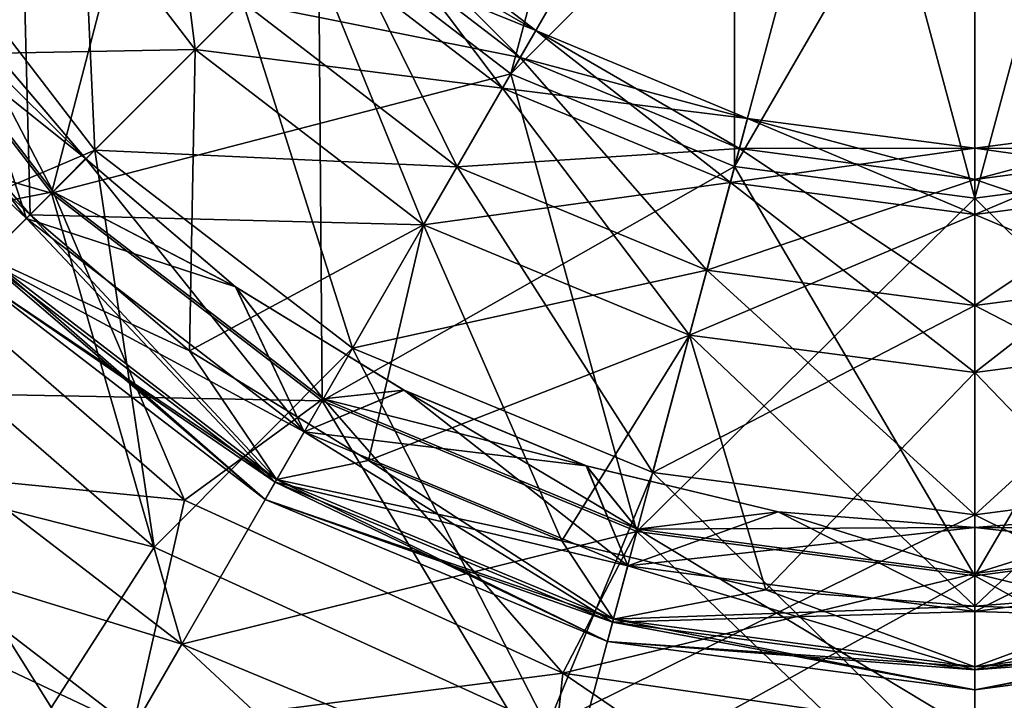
# Model space of a CAD drawing. Header units: millimetres. Extents: x -234 to 234, y -9 to 180.
# Tile 96 of 117: x 196.59 to 200.11, y 40.82 to 43.25. Entities that reach past the tile are written whole.
import ezdxf

# ---------------------------------------------------------------- set-up
doc = ezdxf.new("R2010")
doc.units = ezdxf.units.MM
doc.header["$LTSCALE"] = 106.095679
for name, color, linetype in [('164', 7, 'CONTINUOUS'), ('167', 7, 'CONTINUOUS'), ('186', 7, 'CONTINUOUS'), ('187', 7, 'CONTINUOUS'), ('188', 7, 'CONTINUOUS'), ('189', 7, 'CONTINUOUS'), ('190', 7, 'CONTINUOUS'), ('191', 7, 'CONTINUOUS'), ('192', 7, 'CONTINUOUS'), ('193', 7, 'CONTINUOUS'), ('194', 7, 'CONTINUOUS'), ('195', 7, 'CONTINUOUS'), ('208', 7, 'CONTINUOUS'), ('209', 7, 'CONTINUOUS'), ('210', 7, 'CONTINUOUS'), ('211', 7, 'CONTINUOUS'), ('212', 7, 'CONTINUOUS'), ('213', 7, 'CONTINUOUS'), ('216', 7, 'CONTINUOUS'), ('217', 7, 'CONTINUOUS'), ('218', 7, 'CONTINUOUS'), ('219', 7, 'CONTINUOUS')]:
    doc.layers.add(name, color=color, linetype=linetype)

msp = doc.modelspace()

# ---------------------------------------------------------------- linework, layer by layer
at = {"layer": '164', "color": 7, "linetype": 'CONTINUOUS', "true_color": 0xa2afbf}
for points in [[(195.7447, 38, 11.22), (197.1278, 38, 11.6511), (195.8404, 40.9571, 12.8383), (195.7447, 38, 11.22)], [(195.8404, 40.9571, 12.8383), (197.1278, 38, 11.6511), (196.7868, 40.2982, 12.8381), (195.8404, 40.9571, 12.8383)]]:
    msp.add_3dface(points, dxfattribs=at)
at = {"layer": '167', "color": 7, "linetype": 'CONTINUOUS', "true_color": 0xa2afbf}
msp.add_3dface([(196.8306, 40.2738, -12.8383), (195.7447, 38, -11.22), (195.8352, 40.9615, -12.8384), (196.8306, 40.2738, -12.8383)], dxfattribs=at)
at = {"layer": '186', "color": 7, "linetype": 'CONTINUOUS', "true_color": 0xa2afbf}
for points in [[(200.4451, 44.2639, 33.7639), (200, 44.2053, 33.7639), (200.8576, 42.7243, 33.072), (200.4451, 44.2639, 33.7639)], [(200.8576, 42.7243, 33.072), (200, 44.2053, 33.7639), (200, 42.6114, 33.072), (200.8576, 42.7243, 33.072)], [(200.8576, 42.7243, 33.072), (200, 42.6114, 33.072), (201.2065, 41.4222, 31.9758), (200.8576, 42.7243, 33.072)], [(201.2065, 41.4222, 31.9758), (200, 42.6114, 33.072), (200, 41.2633, 31.9758), (201.2065, 41.4222, 31.9758)], [(201.2065, 41.4222, 31.9758), (200, 41.2633, 31.9758), (201.466, 40.454, 30.5565), (201.2065, 41.4222, 31.9758)], [(201.466, 40.454, 30.5565), (200, 41.2633, 31.9758), (200, 40.261, 30.5565), (201.466, 40.454, 30.5565)], [(201.556, 40.1178, 25.4847), (200, 39.9129, 25.4847), (201.4706, 40.9164, 23.9518), (201.556, 40.1178, 25.4847)], [(201.4706, 40.9164, 23.9518), (200, 39.9129, 25.4847), (200, 40.705, 23.9518), (201.4706, 40.9164, 23.9518)]]:
    msp.add_3dface(points, dxfattribs=at)
at = {"layer": '187', "color": 7, "linetype": 'CONTINUOUS', "true_color": 0xa2afbf}
for points in [[(201.2044, 41.4299, 22.7879), (200, 41.2714, 22.7879), (200.7026, 41.4918, 21.5041), (201.2044, 41.4299, 22.7879)], [(200.7026, 41.4918, 21.5041), (200, 41.2714, 22.7879), (200, 41.4364, 21.5041), (200.7026, 41.4918, 21.5041)], [(201.4706, 40.9164, 23.9518), (200, 40.705, 23.9518), (201.2044, 41.4299, 22.7879), (201.4706, 40.9164, 23.9518)], [(201.2044, 41.4299, 22.7879), (200, 40.705, 23.9518), (200, 41.2714, 22.7879), (201.2044, 41.4299, 22.7879)]]:
    msp.add_3dface(points, dxfattribs=at)
at = {"layer": '188', "color": 7, "linetype": 'CONTINUOUS', "true_color": 0xa2afbf}
for points in [[(200.7026, 41.4918, 21.5041), (200, 41.4364, 21.5041), (201.2394, 41.2995, 21.3742), (200.7026, 41.4918, 21.5041)], [(200, 41.4364, 21.5041), (200, 41.1364, 21.3742), (201.2394, 41.2995, 21.3742), (200, 41.4364, 21.5041)], [(200, 41.1364, 21.3742), (201.2933, 41.0982, 21.1219), (201.2394, 41.2995, 21.3742), (200, 41.1364, 21.3742)], [(200, 40.939, 20.4855), (200, 41.155, 20.2414), (200.7462, 41.2137, 20.2414), (200, 40.939, 20.4855)], [(201.2905, 41.1089, 20.4855), (200, 40.939, 20.4855), (200.7462, 41.2137, 20.2414), (201.2905, 41.1089, 20.4855)], [(200, 40.9279, 21.1219), (201.2933, 41.0982, 21.1219), (200, 41.1364, 21.3742), (200, 40.9279, 21.1219)], [(200, 40.939, 20.4855), (201.2905, 41.1089, 20.4855), (200, 40.8569, 20.8024), (200, 40.939, 20.4855)], [(200, 40.8569, 20.8024), (201.2905, 41.1089, 20.4855), (201.3117, 41.0296, 20.8024), (200, 40.8569, 20.8024)], [(200, 40.9279, 21.1219), (201.3117, 41.0296, 20.8024), (201.2933, 41.0982, 21.1219), (200, 40.9279, 21.1219)], [(200, 40.8569, 20.8024), (201.3117, 41.0296, 20.8024), (200, 40.9279, 21.1219), (200, 40.8569, 20.8024)]]:
    msp.add_3dface(points, dxfattribs=at)
at = {"layer": '189', "color": 7, "linetype": 'CONTINUOUS', "true_color": 0xa2afbf}
for points in [[(200.8729, 42.6673, 18.4339), (200, 42.5524, 18.4339), (200.8116, 42.896, 17.2994), (200.8729, 42.6673, 18.4339)], [(200.8116, 42.896, 17.2994), (200, 42.5524, 18.4339), (200, 42.7892, 17.2994), (200.8116, 42.896, 17.2994)], [(200.8116, 42.896, 17.2994), (200, 42.7892, 17.2994), (200.8405, 42.7883, 16.146), (200.8116, 42.896, 17.2994)], [(200.8405, 42.7883, 16.146), (200, 42.7892, 17.2994), (200, 42.6777, 16.146), (200.8405, 42.7883, 16.146)], [(200.8405, 42.7883, 16.146), (200, 42.6777, 16.146), (200.9569, 42.354, 15.0779), (200.8405, 42.7883, 16.146)], [(200.9569, 42.354, 15.0779), (200, 42.6777, 16.146), (200, 42.228, 15.0779), (200.9569, 42.354, 15.0779)], [(201.0188, 42.1228, 19.4464), (200, 41.9887, 19.4464), (200.8729, 42.6673, 18.4339), (201.0188, 42.1228, 19.4464)], [(200.8729, 42.6673, 18.4339), (200, 41.9887, 19.4464), (200, 42.5524, 18.4339), (200.8729, 42.6673, 18.4339)], [(200.9569, 42.354, 15.0779), (200, 42.228, 15.0779), (201.1502, 41.6323, 14.1921), (200.9569, 42.354, 15.0779)], [(201.1502, 41.6323, 14.1921), (200, 42.228, 15.0779), (200, 41.4808, 14.1921), (201.1502, 41.6323, 14.1921)], [(200.7462, 41.2137, 20.2414), (200, 41.155, 20.2414), (201.0188, 42.1228, 19.4464), (200.7462, 41.2137, 20.2414)], [(201.0188, 42.1228, 19.4464), (200, 41.155, 20.2414), (200, 41.9887, 19.4464), (201.0188, 42.1228, 19.4464)], [(201.527, 40.7245, 13.5691), (201.1502, 41.6323, 14.1921), (200, 41.4808, 14.1921), (201.527, 40.7245, 13.5691)], [(200, 40.505, 13.5691), (201.527, 40.7245, 13.5691), (200, 41.4808, 14.1921), (200, 40.505, 13.5691)]]:
    msp.add_3dface(points, dxfattribs=at)
at = {"layer": '190', "color": 7, "linetype": 'CONTINUOUS', "true_color": 0xa2afbf}
for points in [[(195.9038, 42.3757, 13.5691), (195.2673, 41.8235, 13.1605), (197.0697, 41.3654, 13.5691), (195.9038, 42.3757, 13.5691)], [(195.2673, 41.8235, 13.1605), (196.6145, 40.6563, 13.1605), (197.0697, 41.3654, 13.5691), (195.2673, 41.8235, 13.1605)], [(197.0697, 41.3654, 13.5691), (196.6145, 40.6563, 13.1605), (198.473, 40.7245, 13.5691), (197.0697, 41.3654, 13.5691)]]:
    msp.add_3dface(points, dxfattribs=at)
at = {"layer": '191', "color": 7, "linetype": 'CONTINUOUS', "true_color": 0xa2afbf}
for points in [[(196.6145, 40.6563, 13.1605), (195.2673, 41.8235, 13.1605), (195.5091, 41.4341, 12.9858), (196.6145, 40.6563, 13.1605)], [(195.8404, 40.9571, 12.8383), (196.8244, 40.4247, 12.9858), (195.5091, 41.4341, 12.9858), (195.8404, 40.9571, 12.8383)], [(196.8244, 40.4247, 12.9858), (196.6145, 40.6563, 13.1605), (195.5091, 41.4341, 12.9858), (196.8244, 40.4247, 12.9858)], [(195.8404, 40.9571, 12.8383), (196.7868, 40.2982, 12.8381), (196.8244, 40.4247, 12.9858), (195.8404, 40.9571, 12.8383)]]:
    msp.add_3dface(points, dxfattribs=at)
at = {"layer": '192', "color": 7, "linetype": 'CONTINUOUS', "true_color": 0xa2afbf}
for points in [[(198.3432, 43.0554, 33.072), (198.784, 44.709, 33.7639), (197.657, 43.582, 33.072), (198.3432, 43.0554, 33.072)], [(199.1402, 44.4357, 33.7639), (198.784, 44.709, 33.7639), (198.3432, 43.0554, 33.072), (199.1402, 44.4357, 33.7639)], [(199.1424, 42.7243, 33.072), (199.1402, 44.4357, 33.7639), (198.3432, 43.0554, 33.072), (199.1424, 42.7243, 33.072)], [(199.5549, 44.2639, 33.7639), (199.1402, 44.4357, 33.7639), (199.1424, 42.7243, 33.072), (199.5549, 44.2639, 33.7639)], [(196.7037, 42.6287, 31.9758), (197.1304, 44.2682, 33.072), (195.9629, 43.5942, 31.9758), (196.7037, 42.6287, 31.9758)], [(197.657, 43.582, 33.072), (197.1304, 44.2682, 33.072), (196.7037, 42.6287, 31.9758), (197.657, 43.582, 33.072)], [(200, 42.6114, 33.072), (199.5549, 44.2639, 33.7639), (199.1424, 42.7243, 33.072), (200, 42.6114, 33.072)], [(200, 42.6114, 33.072), (200, 44.2053, 33.7639), (199.5549, 44.2639, 33.7639), (200, 42.6114, 33.072)], [(196.7037, 42.6287, 31.9758), (195.9629, 43.5942, 31.9758), (195.9949, 41.9199, 30.5565), (196.7037, 42.6287, 31.9758)], [(197.6692, 41.8879, 31.9758), (197.657, 43.582, 33.072), (196.7037, 42.6287, 31.9758), (197.6692, 41.8879, 31.9758)], [(198.3432, 43.0554, 33.072), (197.657, 43.582, 33.072), (197.6692, 41.8879, 31.9758), (198.3432, 43.0554, 33.072)], [(198.7935, 41.4222, 31.9758), (198.3432, 43.0554, 33.072), (197.6692, 41.8879, 31.9758), (198.7935, 41.4222, 31.9758)], [(199.1424, 42.7243, 33.072), (198.3432, 43.0554, 33.072), (198.7935, 41.4222, 31.9758), (199.1424, 42.7243, 33.072)], [(200, 41.2633, 31.9758), (199.1424, 42.7243, 33.072), (198.7935, 41.4222, 31.9758), (200, 41.2633, 31.9758)], [(200, 41.2633, 31.9758), (200, 42.6114, 33.072), (199.1424, 42.7243, 33.072), (200, 41.2633, 31.9758)], [(197.168, 41.0198, 30.5565), (196.7037, 42.6287, 31.9758), (195.9949, 41.9199, 30.5565), (197.168, 41.0198, 30.5565)], [(197.6692, 41.8879, 31.9758), (196.7037, 42.6287, 31.9758), (197.168, 41.0198, 30.5565), (197.6692, 41.8879, 31.9758)], [(197.1779, 41.5337, 23.9518), (195.7488, 41.6738, 25.4847), (196.055, 42.5066, 23.9518), (197.1779, 41.5337, 23.9518)], [(196.8769, 40.5156, 28.9194), (195.9949, 41.9199, 30.5565), (195.5832, 41.5082, 28.9194), (196.8769, 40.5156, 28.9194)], [(197.168, 41.0198, 30.5565), (195.9949, 41.9199, 30.5565), (196.8769, 40.5156, 28.9194), (197.168, 41.0198, 30.5565)], [(198.534, 40.454, 30.5565), (197.6692, 41.8879, 31.9758), (197.168, 41.0198, 30.5565), (198.534, 40.454, 30.5565)], [(198.7935, 41.4222, 31.9758), (197.6692, 41.8879, 31.9758), (198.534, 40.454, 30.5565), (198.7935, 41.4222, 31.9758)], [(196.994, 40.7184, 25.4847), (195.4991, 41.4241, 27.186), (195.7488, 41.6738, 25.4847), (196.994, 40.7184, 25.4847)], [(196.994, 40.7184, 25.4847), (195.7488, 41.6738, 25.4847), (197.1779, 41.5337, 23.9518), (196.994, 40.7184, 25.4847)], [(198.5294, 40.9164, 23.9518), (196.994, 40.7184, 25.4847), (197.1779, 41.5337, 23.9518), (198.5294, 40.9164, 23.9518)], [(196.8174, 40.4126, 27.186), (195.5832, 41.5082, 28.9194), (195.4991, 41.4241, 27.186), (196.8174, 40.4126, 27.186)], [(196.8769, 40.5156, 28.9194), (195.5832, 41.5082, 28.9194), (196.8174, 40.4126, 27.186), (196.8769, 40.5156, 28.9194)], [(196.8174, 40.4126, 27.186), (195.4991, 41.4241, 27.186), (196.994, 40.7184, 25.4847), (196.8174, 40.4126, 27.186)], [(200, 40.261, 30.5565), (198.7935, 41.4222, 31.9758), (198.534, 40.454, 30.5565), (200, 40.261, 30.5565)], [(200, 40.261, 30.5565), (200, 41.2633, 31.9758), (198.7935, 41.4222, 31.9758), (200, 40.261, 30.5565)], [(198.3833, 39.8916, 28.9194), (197.168, 41.0198, 30.5565), (196.8769, 40.5156, 28.9194), (198.3833, 39.8916, 28.9194)], [(198.534, 40.454, 30.5565), (197.168, 41.0198, 30.5565), (198.3833, 39.8916, 28.9194), (198.534, 40.454, 30.5565)], [(198.444, 40.1178, 25.4847), (196.994, 40.7184, 25.4847), (198.5294, 40.9164, 23.9518), (198.444, 40.1178, 25.4847)], [(200, 40.705, 23.9518), (198.444, 40.1178, 25.4847), (198.5294, 40.9164, 23.9518), (200, 40.705, 23.9518)]]:
    msp.add_3dface(points, dxfattribs=at)
at = {"layer": '193', "color": 7, "linetype": 'CONTINUOUS', "true_color": 0xa2afbf}
for points in [[(196.055, 42.5066, 23.9518), (195.9698, 43.5982, 22.7879), (196.7094, 42.6344, 22.7879), (196.055, 42.5066, 23.9518)], [(196.3687, 43.2867, 21.5041), (196.8261, 42.7511, 21.5041), (195.9698, 43.5982, 22.7879), (196.3687, 43.2867, 21.5041)], [(195.9698, 43.5982, 22.7879), (196.8261, 42.7511, 21.5041), (196.7094, 42.6344, 22.7879), (195.9698, 43.5982, 22.7879)], [(196.8261, 42.7511, 21.5041), (197.3617, 42.2937, 21.5041), (196.7094, 42.6344, 22.7879), (196.8261, 42.7511, 21.5041)], [(197.1779, 41.5337, 23.9518), (196.055, 42.5066, 23.9518), (196.7094, 42.6344, 22.7879), (197.1779, 41.5337, 23.9518)], [(197.1779, 41.5337, 23.9518), (196.7094, 42.6344, 22.7879), (197.6732, 41.8948, 22.7879), (197.1779, 41.5337, 23.9518)], [(196.7094, 42.6344, 22.7879), (197.3617, 42.2937, 21.5041), (197.6732, 41.8948, 22.7879), (196.7094, 42.6344, 22.7879)], [(197.3617, 42.2937, 21.5041), (197.9622, 41.9256, 21.5041), (197.6732, 41.8948, 22.7879), (197.3617, 42.2937, 21.5041)], [(197.9622, 41.9256, 21.5041), (198.613, 41.6561, 21.5041), (197.6732, 41.8948, 22.7879), (197.9622, 41.9256, 21.5041)], [(198.5294, 40.9164, 23.9518), (197.1779, 41.5337, 23.9518), (197.6732, 41.8948, 22.7879), (198.5294, 40.9164, 23.9518)], [(198.5294, 40.9164, 23.9518), (197.6732, 41.8948, 22.7879), (198.7956, 41.4299, 22.7879), (198.5294, 40.9164, 23.9518)], [(197.6732, 41.8948, 22.7879), (198.613, 41.6561, 21.5041), (198.7956, 41.4299, 22.7879), (197.6732, 41.8948, 22.7879)], [(198.613, 41.6561, 21.5041), (199.2978, 41.4917, 21.5041), (198.7956, 41.4299, 22.7879), (198.613, 41.6561, 21.5041)], [(199.2978, 41.4917, 21.5041), (200, 41.4364, 21.5041), (198.7956, 41.4299, 22.7879), (199.2978, 41.4917, 21.5041)], [(200, 41.2714, 22.7879), (198.5294, 40.9164, 23.9518), (198.7956, 41.4299, 22.7879), (200, 41.2714, 22.7879)], [(200, 41.4364, 21.5041), (200, 41.2714, 22.7879), (198.7956, 41.4299, 22.7879), (200, 41.4364, 21.5041)], [(200, 41.2714, 22.7879), (200, 40.705, 23.9518), (198.5294, 40.9164, 23.9518), (200, 41.2714, 22.7879)]]:
    msp.add_3dface(points, dxfattribs=at)
at = {"layer": '194', "color": 7, "linetype": 'CONTINUOUS', "true_color": 0xa2afbf}
for points in [[(196.6139, 42.5389, 21.3742), (196.3687, 43.2867, 21.5041), (195.8529, 43.5307, 21.3742), (196.6139, 42.5389, 21.3742)], [(196.6139, 42.5389, 21.3742), (195.8529, 43.5307, 21.3742), (196.4665, 42.3915, 21.1219), (196.6139, 42.5389, 21.3742)], [(196.4743, 42.3993, 20.4855), (195.682, 43.432, 20.4855), (196.6271, 42.5521, 20.2414), (196.4743, 42.3993, 20.4855)], [(196.6271, 42.5521, 20.2414), (195.682, 43.432, 20.4855), (196.141, 43.1213, 20.2414), (196.6271, 42.5521, 20.2414)], [(196.8261, 42.7511, 21.5041), (196.3687, 43.2867, 21.5041), (196.6139, 42.5389, 21.3742), (196.8261, 42.7511, 21.5041)], [(197.6057, 41.7779, 21.3742), (196.8261, 42.7511, 21.5041), (196.6139, 42.5389, 21.3742), (197.6057, 41.7779, 21.3742)], [(197.3617, 42.2937, 21.5041), (196.8261, 42.7511, 21.5041), (197.6057, 41.7779, 21.3742), (197.3617, 42.2937, 21.5041)], [(197.1963, 42.066, 20.2414), (196.4743, 42.3993, 20.4855), (196.6271, 42.5521, 20.2414), (197.1963, 42.066, 20.2414)], [(197.5015, 41.5974, 21.1219), (196.6139, 42.5389, 21.3742), (196.4665, 42.3915, 21.1219), (197.5015, 41.5974, 21.1219)], [(197.6057, 41.7779, 21.3742), (196.6139, 42.5389, 21.3742), (197.5015, 41.5974, 21.1219), (197.6057, 41.7779, 21.3742)], [(197.507, 41.607, 20.4855), (196.4163, 42.3413, 20.8024), (196.4743, 42.3993, 20.4855), (197.507, 41.607, 20.4855)], [(197.466, 41.5359, 20.8024), (196.4665, 42.3915, 21.1219), (196.4163, 42.3413, 20.8024), (197.466, 41.5359, 20.8024)], [(197.5015, 41.5974, 21.1219), (196.4665, 42.3915, 21.1219), (197.466, 41.5359, 20.8024), (197.5015, 41.5974, 21.1219)], [(197.507, 41.607, 20.4855), (196.4743, 42.3993, 20.4855), (197.1963, 42.066, 20.2414), (197.507, 41.607, 20.4855)], [(197.466, 41.5359, 20.8024), (196.4163, 42.3413, 20.8024), (197.507, 41.607, 20.4855), (197.466, 41.5359, 20.8024)], [(197.9622, 41.9256, 21.5041), (197.3617, 42.2937, 21.5041), (197.6057, 41.7779, 21.3742), (197.9622, 41.9256, 21.5041)], [(197.8345, 41.6749, 20.2414), (197.507, 41.607, 20.4855), (197.1963, 42.066, 20.2414), (197.8345, 41.6749, 20.2414)], [(198.7606, 41.2995, 21.3742), (197.9622, 41.9256, 21.5041), (197.6057, 41.7779, 21.3742), (198.7606, 41.2995, 21.3742)], [(198.613, 41.6561, 21.5041), (197.9622, 41.9256, 21.5041), (198.7606, 41.2995, 21.3742), (198.613, 41.6561, 21.5041)], [(198.7067, 41.0982, 21.1219), (197.6057, 41.7779, 21.3742), (197.5015, 41.5974, 21.1219), (198.7067, 41.0982, 21.1219)], [(198.7606, 41.2995, 21.3742), (197.6057, 41.7779, 21.3742), (198.7067, 41.0982, 21.1219), (198.7606, 41.2995, 21.3742)], [(198.526, 41.3885, 20.2414), (197.507, 41.607, 20.4855), (197.8345, 41.6749, 20.2414), (198.526, 41.3885, 20.2414)], [(199.2978, 41.4917, 21.5041), (198.613, 41.6561, 21.5041), (198.7606, 41.2995, 21.3742), (199.2978, 41.4917, 21.5041)], [(198.7095, 41.1089, 20.4855), (197.466, 41.5359, 20.8024), (197.507, 41.607, 20.4855), (198.7095, 41.1089, 20.4855)], [(198.6883, 41.0296, 20.8024), (197.5015, 41.5974, 21.1219), (197.466, 41.5359, 20.8024), (198.6883, 41.0296, 20.8024)], [(198.7067, 41.0982, 21.1219), (197.5015, 41.5974, 21.1219), (198.6883, 41.0296, 20.8024), (198.7067, 41.0982, 21.1219)], [(198.7095, 41.1089, 20.4855), (197.507, 41.607, 20.4855), (198.526, 41.3885, 20.2414), (198.7095, 41.1089, 20.4855)], [(198.6883, 41.0296, 20.8024), (197.466, 41.5359, 20.8024), (198.7095, 41.1089, 20.4855), (198.6883, 41.0296, 20.8024)], [(200, 41.1364, 21.3742), (199.2978, 41.4917, 21.5041), (198.7606, 41.2995, 21.3742), (200, 41.1364, 21.3742)], [(200, 41.1364, 21.3742), (200, 41.4364, 21.5041), (199.2978, 41.4917, 21.5041), (200, 41.1364, 21.3742)], [(199.2538, 41.2137, 20.2414), (198.7095, 41.1089, 20.4855), (198.526, 41.3885, 20.2414), (199.2538, 41.2137, 20.2414)], [(200, 40.9279, 21.1219), (198.7606, 41.2995, 21.3742), (198.7067, 41.0982, 21.1219), (200, 40.9279, 21.1219)], [(200, 40.9279, 21.1219), (200, 41.1364, 21.3742), (198.7606, 41.2995, 21.3742), (200, 40.9279, 21.1219)], [(200, 41.155, 20.2414), (198.7095, 41.1089, 20.4855), (199.2538, 41.2137, 20.2414), (200, 41.155, 20.2414)], [(200, 41.155, 20.2414), (200, 40.939, 20.4855), (198.7095, 41.1089, 20.4855), (200, 41.155, 20.2414)], [(200, 40.939, 20.4855), (198.6883, 41.0296, 20.8024), (198.7095, 41.1089, 20.4855), (200, 40.939, 20.4855)], [(200, 40.8569, 20.8024), (198.7067, 41.0982, 21.1219), (198.6883, 41.0296, 20.8024), (200, 40.8569, 20.8024)], [(200, 40.8569, 20.8024), (200, 40.9279, 21.1219), (198.7067, 41.0982, 21.1219), (200, 40.8569, 20.8024)], [(200, 40.939, 20.4855), (200, 40.8569, 20.8024), (198.6883, 41.0296, 20.8024), (200, 40.939, 20.4855)]]:
    msp.add_3dface(points, dxfattribs=at)
at = {"layer": '195', "color": 7, "linetype": 'CONTINUOUS', "true_color": 0xa2afbf}
for points in [[(196.8575, 42.7825, 14.1921), (196.7983, 44.0765, 15.0779), (196.1512, 43.7029, 14.1921), (196.8575, 42.7825, 14.1921)], [(197.3858, 43.3108, 15.0779), (196.7983, 44.0765, 15.0779), (196.8575, 42.7825, 14.1921), (197.3858, 43.3108, 15.0779)], [(196.141, 43.1213, 20.2414), (195.7499, 43.7595, 20.2414), (196.5911, 43.9569, 19.4464), (196.141, 43.1213, 20.2414)], [(197.2166, 43.1416, 19.4464), (196.141, 43.1213, 20.2414), (196.5911, 43.9569, 19.4464), (197.2166, 43.1416, 19.4464)], [(197.2166, 43.1416, 19.4464), (196.5911, 43.9569, 19.4464), (197.6152, 43.5402, 18.4339), (197.2166, 43.1416, 19.4464)], [(195.9038, 42.3757, 13.5691), (196.8575, 42.7825, 14.1921), (196.1512, 43.7029, 14.1921), (195.9038, 42.3757, 13.5691)], [(198.4321, 43.2093, 17.2994), (197.6152, 43.5402, 18.4339), (197.7826, 43.7076, 17.2994), (198.4321, 43.2093, 17.2994)], [(198.3763, 43.1127, 16.146), (197.7826, 43.7076, 17.2994), (197.7038, 43.6288, 16.146), (198.3763, 43.1127, 16.146)], [(198.4321, 43.2093, 17.2994), (197.7826, 43.7076, 17.2994), (198.3763, 43.1127, 16.146), (198.4321, 43.2093, 17.2994)], [(198.1515, 42.7233, 15.0779), (197.7038, 43.6288, 16.146), (197.3858, 43.3108, 15.0779), (198.1515, 42.7233, 15.0779)], [(198.3763, 43.1127, 16.146), (197.7038, 43.6288, 16.146), (198.1515, 42.7233, 15.0779), (198.3763, 43.1127, 16.146)], [(198.3137, 43.0042, 18.4339), (197.2166, 43.1416, 19.4464), (197.6152, 43.5402, 18.4339), (198.3137, 43.0042, 18.4339)], [(198.3137, 43.0042, 18.4339), (197.6152, 43.5402, 18.4339), (198.4321, 43.2093, 17.2994), (198.3137, 43.0042, 18.4339)], [(197.7779, 42.0762, 14.1921), (197.3858, 43.3108, 15.0779), (196.8575, 42.7825, 14.1921), (197.7779, 42.0762, 14.1921)], [(198.1515, 42.7233, 15.0779), (197.3858, 43.3108, 15.0779), (197.7779, 42.0762, 14.1921), (198.1515, 42.7233, 15.0779)], [(199.1884, 42.896, 17.2994), (198.3137, 43.0042, 18.4339), (198.4321, 43.2093, 17.2994), (199.1884, 42.896, 17.2994)], [(199.1595, 42.7883, 16.146), (198.4321, 43.2093, 17.2994), (198.3763, 43.1127, 16.146), (199.1595, 42.7883, 16.146)], [(199.1884, 42.896, 17.2994), (198.4321, 43.2093, 17.2994), (199.1595, 42.7883, 16.146), (199.1884, 42.896, 17.2994)], [(196.6271, 42.5521, 20.2414), (196.141, 43.1213, 20.2414), (197.2166, 43.1416, 19.4464), (196.6271, 42.5521, 20.2414)], [(198.0319, 42.5161, 19.4464), (196.6271, 42.5521, 20.2414), (197.2166, 43.1416, 19.4464), (198.0319, 42.5161, 19.4464)], [(198.0319, 42.5161, 19.4464), (197.2166, 43.1416, 19.4464), (198.3137, 43.0042, 18.4339), (198.0319, 42.5161, 19.4464)], [(199.0431, 42.354, 15.0779), (198.3763, 43.1127, 16.146), (198.1515, 42.7233, 15.0779), (199.0431, 42.354, 15.0779)], [(199.1595, 42.7883, 16.146), (198.3763, 43.1127, 16.146), (199.0431, 42.354, 15.0779), (199.1595, 42.7883, 16.146)], [(199.1271, 42.6673, 18.4339), (198.0319, 42.5161, 19.4464), (198.3137, 43.0042, 18.4339), (199.1271, 42.6673, 18.4339)], [(199.1271, 42.6673, 18.4339), (198.3137, 43.0042, 18.4339), (199.1884, 42.896, 17.2994), (199.1271, 42.6673, 18.4339)], [(200, 42.7892, 17.2994), (199.1271, 42.6673, 18.4339), (199.1884, 42.896, 17.2994), (200, 42.7892, 17.2994)], [(200, 42.6777, 16.146), (199.1884, 42.896, 17.2994), (199.1595, 42.7883, 16.146), (200, 42.6777, 16.146)], [(200, 42.6777, 16.146), (200, 42.7892, 17.2994), (199.1884, 42.896, 17.2994), (200, 42.6777, 16.146)], [(200, 42.228, 15.0779), (199.1595, 42.7883, 16.146), (199.0431, 42.354, 15.0779), (200, 42.228, 15.0779)], [(200, 42.7892, 17.2994), (200, 42.5524, 18.4339), (199.1271, 42.6673, 18.4339), (200, 42.7892, 17.2994)], [(200, 42.228, 15.0779), (200, 42.6777, 16.146), (199.1595, 42.7883, 16.146), (200, 42.228, 15.0779)], [(195.9038, 42.3757, 13.5691), (197.0697, 41.3654, 13.5691), (196.8575, 42.7825, 14.1921), (195.9038, 42.3757, 13.5691)], [(197.0697, 41.3654, 13.5691), (197.7779, 42.0762, 14.1921), (196.8575, 42.7825, 14.1921), (197.0697, 41.3654, 13.5691)], [(198.8498, 41.6323, 14.1921), (198.1515, 42.7233, 15.0779), (197.7779, 42.0762, 14.1921), (198.8498, 41.6323, 14.1921)], [(199.0431, 42.354, 15.0779), (198.1515, 42.7233, 15.0779), (198.8498, 41.6323, 14.1921), (199.0431, 42.354, 15.0779)], [(198.9812, 42.1228, 19.4464), (198.0319, 42.5161, 19.4464), (199.1271, 42.6673, 18.4339), (198.9812, 42.1228, 19.4464)], [(200, 42.5524, 18.4339), (198.9812, 42.1228, 19.4464), (199.1271, 42.6673, 18.4339), (200, 42.5524, 18.4339)], [(197.1963, 42.066, 20.2414), (196.6271, 42.5521, 20.2414), (198.0319, 42.5161, 19.4464), (197.1963, 42.066, 20.2414)], [(200, 42.5524, 18.4339), (200, 41.9887, 19.4464), (198.9812, 42.1228, 19.4464), (200, 42.5524, 18.4339)], [(197.8345, 41.6749, 20.2414), (197.1963, 42.066, 20.2414), (198.0319, 42.5161, 19.4464), (197.8345, 41.6749, 20.2414)], [(198.9812, 42.1228, 19.4464), (197.8345, 41.6749, 20.2414), (198.0319, 42.5161, 19.4464), (198.9812, 42.1228, 19.4464)], [(200, 41.4808, 14.1921), (199.0431, 42.354, 15.0779), (198.8498, 41.6323, 14.1921), (200, 41.4808, 14.1921)], [(200, 41.4808, 14.1921), (200, 42.228, 15.0779), (199.0431, 42.354, 15.0779), (200, 41.4808, 14.1921)], [(198.526, 41.3885, 20.2414), (197.8345, 41.6749, 20.2414), (198.9812, 42.1228, 19.4464), (198.526, 41.3885, 20.2414)], [(199.2538, 41.2137, 20.2414), (198.526, 41.3885, 20.2414), (198.9812, 42.1228, 19.4464), (199.2538, 41.2137, 20.2414)], [(200, 41.9887, 19.4464), (199.2538, 41.2137, 20.2414), (198.9812, 42.1228, 19.4464), (200, 41.9887, 19.4464)], [(197.0697, 41.3654, 13.5691), (198.473, 40.7245, 13.5691), (197.7779, 42.0762, 14.1921), (197.0697, 41.3654, 13.5691)], [(198.473, 40.7245, 13.5691), (198.8498, 41.6323, 14.1921), (197.7779, 42.0762, 14.1921), (198.473, 40.7245, 13.5691)], [(200, 41.9887, 19.4464), (200, 41.155, 20.2414), (199.2538, 41.2137, 20.2414), (200, 41.9887, 19.4464)], [(198.473, 40.7245, 13.5691), (200, 40.505, 13.5691), (198.8498, 41.6323, 14.1921), (198.473, 40.7245, 13.5691)], [(200, 40.505, 13.5691), (200, 41.4808, 14.1921), (198.8498, 41.6323, 14.1921), (200, 40.505, 13.5691)]]:
    msp.add_3dface(points, dxfattribs=at)
at = {"layer": '208', "color": 7, "linetype": 'CONTINUOUS', "true_color": 0xa2afbf}
for points in [[(197.0697, 41.3654, -13.5691), (195.2673, 41.8235, -13.1605), (195.9038, 42.3757, -13.5691), (197.0697, 41.3654, -13.5691)], [(196.6145, 40.6563, -13.1605), (195.2673, 41.8235, -13.1605), (197.0697, 41.3654, -13.5691), (196.6145, 40.6563, -13.1605)], [(198.473, 40.7245, -13.5691), (196.6145, 40.6563, -13.1605), (197.0697, 41.3654, -13.5691), (198.473, 40.7245, -13.5691)]]:
    msp.add_3dface(points, dxfattribs=at)
at = {"layer": '209', "color": 7, "linetype": 'CONTINUOUS', "true_color": 0xa2afbf}
for points in [[(195.2673, 41.8235, -13.1605), (196.6145, 40.6563, -13.1605), (195.5091, 41.4341, -12.9858), (195.2673, 41.8235, -13.1605)], [(196.8244, 40.4247, -12.9858), (195.5142, 41.2492, -12.8383), (195.5091, 41.4341, -12.9858), (196.8244, 40.4247, -12.9858)], [(196.6145, 40.6563, -13.1605), (196.8244, 40.4247, -12.9858), (195.5091, 41.4341, -12.9858), (196.6145, 40.6563, -13.1605)], [(195.8352, 40.9615, -12.8384), (195.5142, 41.2492, -12.8383), (196.8244, 40.4247, -12.9858), (195.8352, 40.9615, -12.8384)], [(196.8306, 40.2738, -12.8383), (195.8352, 40.9615, -12.8384), (196.8244, 40.4247, -12.9858), (196.8306, 40.2738, -12.8383)]]:
    msp.add_3dface(points, dxfattribs=at)
at = {"layer": '210', "color": 7, "linetype": 'CONTINUOUS', "true_color": 0xa2afbf}
for points in [[(197.657, 43.582, -33.072), (199.1402, 44.4357, -33.7639), (198.3432, 43.0554, -33.072), (197.657, 43.582, -33.072)], [(199.1402, 44.4357, -33.7639), (199.5549, 44.2639, -33.7639), (198.3432, 43.0554, -33.072), (199.1402, 44.4357, -33.7639)], [(198.3432, 43.0554, -33.072), (199.5549, 44.2639, -33.7639), (199.1424, 42.7243, -33.072), (198.3432, 43.0554, -33.072)], [(199.5549, 44.2639, -33.7639), (200, 44.2053, -33.7639), (199.1424, 42.7243, -33.072), (199.5549, 44.2639, -33.7639)], [(199.1424, 42.7243, -33.072), (200, 44.2053, -33.7639), (200, 42.6114, -33.072), (199.1424, 42.7243, -33.072)], [(195.9629, 43.5942, -31.9758), (196.7037, 42.6287, -31.9758), (195.0948, 43.093, -30.5565), (195.9629, 43.5942, -31.9758)], [(195.9629, 43.5942, -31.9758), (197.657, 43.582, -33.072), (196.7037, 42.6287, -31.9758), (195.9629, 43.5942, -31.9758)], [(197.657, 43.582, -33.072), (198.3432, 43.0554, -33.072), (196.7037, 42.6287, -31.9758), (197.657, 43.582, -33.072)], [(195.0948, 43.093, -30.5565), (196.7037, 42.6287, -31.9758), (195.9949, 41.9199, -30.5565), (195.0948, 43.093, -30.5565)], [(196.7037, 42.6287, -31.9758), (198.3432, 43.0554, -33.072), (197.6692, 41.8879, -31.9758), (196.7037, 42.6287, -31.9758)], [(198.3432, 43.0554, -33.072), (199.1424, 42.7243, -33.072), (197.6692, 41.8879, -31.9758), (198.3432, 43.0554, -33.072)], [(197.6692, 41.8879, -31.9758), (199.1424, 42.7243, -33.072), (198.7935, 41.4222, -31.9758), (197.6692, 41.8879, -31.9758)], [(199.1424, 42.7243, -33.072), (200, 42.6114, -33.072), (198.7935, 41.4222, -31.9758), (199.1424, 42.7243, -33.072)], [(196.7037, 42.6287, -31.9758), (197.6692, 41.8879, -31.9758), (195.9949, 41.9199, -30.5565), (196.7037, 42.6287, -31.9758)], [(198.7935, 41.4222, -31.9758), (200, 42.6114, -33.072), (200, 41.2633, -31.9758), (198.7935, 41.4222, -31.9758)], [(196.055, 42.5066, -23.9518), (195.7488, 41.6738, -25.4847), (197.1779, 41.5337, -23.9518), (196.055, 42.5066, -23.9518)], [(195.9949, 41.9199, -30.5565), (197.168, 41.0198, -30.5565), (195.5832, 41.5082, -28.9194), (195.9949, 41.9199, -30.5565)], [(195.9949, 41.9199, -30.5565), (197.6692, 41.8879, -31.9758), (197.168, 41.0198, -30.5565), (195.9949, 41.9199, -30.5565)], [(197.6692, 41.8879, -31.9758), (198.7935, 41.4222, -31.9758), (197.168, 41.0198, -30.5565), (197.6692, 41.8879, -31.9758)], [(195.4991, 41.4241, -27.186), (196.8174, 40.4126, -27.186), (195.7488, 41.6738, -25.4847), (195.4991, 41.4241, -27.186)], [(195.7488, 41.6738, -25.4847), (196.8174, 40.4126, -27.186), (196.994, 40.7184, -25.4847), (195.7488, 41.6738, -25.4847)], [(195.7488, 41.6738, -25.4847), (196.994, 40.7184, -25.4847), (197.1779, 41.5337, -23.9518), (195.7488, 41.6738, -25.4847)], [(197.1779, 41.5337, -23.9518), (196.994, 40.7184, -25.4847), (198.5294, 40.9164, -23.9518), (197.1779, 41.5337, -23.9518)], [(195.5832, 41.5082, -28.9194), (196.8769, 40.5156, -28.9194), (195.4991, 41.4241, -27.186), (195.5832, 41.5082, -28.9194)], [(195.5832, 41.5082, -28.9194), (197.168, 41.0198, -30.5565), (196.8769, 40.5156, -28.9194), (195.5832, 41.5082, -28.9194)], [(195.4991, 41.4241, -27.186), (196.8769, 40.5156, -28.9194), (196.8174, 40.4126, -27.186), (195.4991, 41.4241, -27.186)], [(197.168, 41.0198, -30.5565), (198.7935, 41.4222, -31.9758), (198.534, 40.454, -30.5565), (197.168, 41.0198, -30.5565)], [(198.7935, 41.4222, -31.9758), (200, 41.2633, -31.9758), (198.534, 40.454, -30.5565), (198.7935, 41.4222, -31.9758)], [(198.534, 40.454, -30.5565), (200, 41.2633, -31.9758), (200, 40.261, -30.5565), (198.534, 40.454, -30.5565)], [(197.168, 41.0198, -30.5565), (198.534, 40.454, -30.5565), (196.8769, 40.5156, -28.9194), (197.168, 41.0198, -30.5565)], [(196.994, 40.7184, -25.4847), (198.444, 40.1178, -25.4847), (198.5294, 40.9164, -23.9518), (196.994, 40.7184, -25.4847)], [(198.444, 40.1178, -25.4847), (200, 39.9129, -25.4847), (198.5294, 40.9164, -23.9518), (198.444, 40.1178, -25.4847)], [(198.5294, 40.9164, -23.9518), (200, 39.9129, -25.4847), (200, 40.705, -23.9518), (198.5294, 40.9164, -23.9518)]]:
    msp.add_3dface(points, dxfattribs=at)
at = {"layer": '211', "color": 7, "linetype": 'CONTINUOUS', "true_color": 0xa2afbf}
for points in [[(195.9698, 43.5982, -22.7879), (196.055, 42.5066, -23.9518), (196.7094, 42.6344, -22.7879), (195.9698, 43.5982, -22.7879)], [(195.9698, 43.5982, -22.7879), (196.7094, 42.6344, -22.7879), (196.3671, 43.2888, -21.5041), (195.9698, 43.5982, -22.7879)], [(196.3671, 43.2888, -21.5041), (196.7094, 42.6344, -22.7879), (196.8245, 42.7527, -21.5041), (196.3671, 43.2888, -21.5041)], [(196.8245, 42.7527, -21.5041), (196.7094, 42.6344, -22.7879), (197.3602, 42.2947, -21.5041), (196.8245, 42.7527, -21.5041)], [(196.055, 42.5066, -23.9518), (197.1779, 41.5337, -23.9518), (196.7094, 42.6344, -22.7879), (196.055, 42.5066, -23.9518)], [(196.7094, 42.6344, -22.7879), (197.1779, 41.5337, -23.9518), (197.6732, 41.8948, -22.7879), (196.7094, 42.6344, -22.7879)], [(196.7094, 42.6344, -22.7879), (197.6732, 41.8948, -22.7879), (197.3602, 42.2947, -21.5041), (196.7094, 42.6344, -22.7879)], [(197.3602, 42.2947, -21.5041), (197.6732, 41.8948, -22.7879), (197.961, 41.9262, -21.5041), (197.3602, 42.2947, -21.5041)], [(197.6732, 41.8948, -22.7879), (198.7956, 41.4299, -22.7879), (197.961, 41.9262, -21.5041), (197.6732, 41.8948, -22.7879)], [(197.961, 41.9262, -21.5041), (198.7956, 41.4299, -22.7879), (198.6121, 41.6564, -21.5041), (197.961, 41.9262, -21.5041)], [(197.1779, 41.5337, -23.9518), (198.5294, 40.9164, -23.9518), (197.6732, 41.8948, -22.7879), (197.1779, 41.5337, -23.9518)], [(197.6732, 41.8948, -22.7879), (198.5294, 40.9164, -23.9518), (198.7956, 41.4299, -22.7879), (197.6732, 41.8948, -22.7879)], [(198.6121, 41.6564, -21.5041), (198.7956, 41.4299, -22.7879), (199.2974, 41.4918, -21.5041), (198.6121, 41.6564, -21.5041)], [(198.7956, 41.4299, -22.7879), (200, 41.2714, -22.7879), (199.2974, 41.4918, -21.5041), (198.7956, 41.4299, -22.7879)], [(199.2974, 41.4918, -21.5041), (200, 41.2714, -22.7879), (200, 41.4364, -21.5041), (199.2974, 41.4918, -21.5041)], [(198.5294, 40.9164, -23.9518), (200, 40.705, -23.9518), (198.7956, 41.4299, -22.7879), (198.5294, 40.9164, -23.9518)], [(198.7956, 41.4299, -22.7879), (200, 40.705, -23.9518), (200, 41.2714, -22.7879), (198.7956, 41.4299, -22.7879)]]:
    msp.add_3dface(points, dxfattribs=at)
at = {"layer": '212', "color": 7, "linetype": 'CONTINUOUS', "true_color": 0xa2afbf}
for points in [[(196.6139, 42.5389, -21.3742), (195.6724, 43.4265, -21.1219), (195.8529, 43.5307, -21.3742), (196.6139, 42.5389, -21.3742)], [(196.3671, 43.2888, -21.5041), (196.8245, 42.7527, -21.5041), (195.8529, 43.5307, -21.3742), (196.3671, 43.2888, -21.5041)], [(196.8245, 42.7527, -21.5041), (196.6139, 42.5389, -21.3742), (195.8529, 43.5307, -21.3742), (196.8245, 42.7527, -21.5041)], [(196.4665, 42.3915, -21.1219), (195.6724, 43.4265, -21.1219), (196.6139, 42.5389, -21.3742), (196.4665, 42.3915, -21.1219)], [(196.141, 43.1213, -20.2414), (196.4743, 42.3993, -20.4855), (196.6271, 42.5521, -20.2414), (196.141, 43.1213, -20.2414)], [(196.8245, 42.7527, -21.5041), (197.3602, 42.2947, -21.5041), (196.6139, 42.5389, -21.3742), (196.8245, 42.7527, -21.5041)], [(196.4743, 42.3993, -20.4855), (197.507, 41.607, -20.4855), (196.6271, 42.5521, -20.2414), (196.4743, 42.3993, -20.4855)], [(196.6271, 42.5521, -20.2414), (197.507, 41.607, -20.4855), (197.1963, 42.066, -20.2414), (196.6271, 42.5521, -20.2414)], [(197.6057, 41.7779, -21.3742), (196.4665, 42.3915, -21.1219), (196.6139, 42.5389, -21.3742), (197.6057, 41.7779, -21.3742)], [(197.3602, 42.2947, -21.5041), (197.6057, 41.7779, -21.3742), (196.6139, 42.5389, -21.3742), (197.3602, 42.2947, -21.5041)], [(197.466, 41.5359, -20.8024), (196.4743, 42.3993, -20.4855), (196.4163, 42.3413, -20.8024), (197.466, 41.5359, -20.8024)], [(197.5015, 41.5974, -21.1219), (196.4163, 42.3413, -20.8024), (196.4665, 42.3915, -21.1219), (197.5015, 41.5974, -21.1219)], [(197.5015, 41.5974, -21.1219), (196.4665, 42.3915, -21.1219), (197.6057, 41.7779, -21.3742), (197.5015, 41.5974, -21.1219)], [(197.507, 41.607, -20.4855), (196.4743, 42.3993, -20.4855), (197.466, 41.5359, -20.8024), (197.507, 41.607, -20.4855)], [(197.466, 41.5359, -20.8024), (196.4163, 42.3413, -20.8024), (197.5015, 41.5974, -21.1219), (197.466, 41.5359, -20.8024)], [(197.3602, 42.2947, -21.5041), (197.961, 41.9262, -21.5041), (197.6057, 41.7779, -21.3742), (197.3602, 42.2947, -21.5041)], [(197.1963, 42.066, -20.2414), (197.507, 41.607, -20.4855), (197.8345, 41.6749, -20.2414), (197.1963, 42.066, -20.2414)], [(197.961, 41.9262, -21.5041), (198.6121, 41.6564, -21.5041), (197.6057, 41.7779, -21.3742), (197.961, 41.9262, -21.5041)], [(198.7606, 41.2995, -21.3742), (197.5015, 41.5974, -21.1219), (197.6057, 41.7779, -21.3742), (198.7606, 41.2995, -21.3742)], [(198.6121, 41.6564, -21.5041), (198.7606, 41.2995, -21.3742), (197.6057, 41.7779, -21.3742), (198.6121, 41.6564, -21.5041)], [(197.507, 41.607, -20.4855), (198.7095, 41.1089, -20.4855), (197.8345, 41.6749, -20.2414), (197.507, 41.607, -20.4855)], [(197.8345, 41.6749, -20.2414), (198.7095, 41.1089, -20.4855), (198.526, 41.3885, -20.2414), (197.8345, 41.6749, -20.2414)], [(198.6121, 41.6564, -21.5041), (199.2974, 41.4918, -21.5041), (198.7606, 41.2995, -21.3742), (198.6121, 41.6564, -21.5041)], [(198.6883, 41.0296, -20.8024), (197.507, 41.607, -20.4855), (197.466, 41.5359, -20.8024), (198.6883, 41.0296, -20.8024)], [(198.7067, 41.0982, -21.1219), (197.466, 41.5359, -20.8024), (197.5015, 41.5974, -21.1219), (198.7067, 41.0982, -21.1219)], [(198.7067, 41.0982, -21.1219), (197.5015, 41.5974, -21.1219), (198.7606, 41.2995, -21.3742), (198.7067, 41.0982, -21.1219)], [(198.7095, 41.1089, -20.4855), (197.507, 41.607, -20.4855), (198.6883, 41.0296, -20.8024), (198.7095, 41.1089, -20.4855)], [(198.6883, 41.0296, -20.8024), (197.466, 41.5359, -20.8024), (198.7067, 41.0982, -21.1219), (198.6883, 41.0296, -20.8024)], [(199.2974, 41.4918, -21.5041), (200, 41.4364, -21.5041), (198.7606, 41.2995, -21.3742), (199.2974, 41.4918, -21.5041)], [(200, 41.4364, -21.5041), (200, 41.1364, -21.3742), (198.7606, 41.2995, -21.3742), (200, 41.4364, -21.5041)], [(198.526, 41.3885, -20.2414), (198.7095, 41.1089, -20.4855), (199.2538, 41.2137, -20.2414), (198.526, 41.3885, -20.2414)], [(200, 41.1364, -21.3742), (198.7067, 41.0982, -21.1219), (198.7606, 41.2995, -21.3742), (200, 41.1364, -21.3742)], [(198.7095, 41.1089, -20.4855), (200, 40.939, -20.4855), (199.2538, 41.2137, -20.2414), (198.7095, 41.1089, -20.4855)], [(200, 40.939, -20.4855), (200, 41.155, -20.2414), (199.2538, 41.2137, -20.2414), (200, 40.939, -20.4855)], [(200, 40.9279, -21.1219), (198.7067, 41.0982, -21.1219), (200, 41.1364, -21.3742), (200, 40.9279, -21.1219)], [(200, 40.8569, -20.8024), (198.7095, 41.1089, -20.4855), (198.6883, 41.0296, -20.8024), (200, 40.8569, -20.8024)], [(200, 40.939, -20.4855), (198.7095, 41.1089, -20.4855), (200, 40.8569, -20.8024), (200, 40.939, -20.4855)], [(200, 40.9279, -21.1219), (198.6883, 41.0296, -20.8024), (198.7067, 41.0982, -21.1219), (200, 40.9279, -21.1219)], [(200, 40.8569, -20.8024), (198.6883, 41.0296, -20.8024), (200, 40.9279, -21.1219), (200, 40.8569, -20.8024)]]:
    msp.add_3dface(points, dxfattribs=at)
at = {"layer": '213', "color": 7, "linetype": 'CONTINUOUS', "true_color": 0xa2afbf}
for points in [[(196.5911, 43.9569, -19.4464), (197.2166, 43.1416, -19.4464), (197.0792, 44.2387, -18.4339), (196.5911, 43.9569, -19.4464)], [(197.0792, 44.2387, -18.4339), (197.2166, 43.1416, -19.4464), (197.6152, 43.5402, -18.4339), (197.0792, 44.2387, -18.4339)], [(195.7499, 43.7595, -20.2414), (196.141, 43.1213, -20.2414), (196.5911, 43.9569, -19.4464), (195.7499, 43.7595, -20.2414)], [(196.141, 43.1213, -20.2414), (196.6271, 42.5521, -20.2414), (196.5911, 43.9569, -19.4464), (196.141, 43.1213, -20.2414)], [(196.5911, 43.9569, -19.4464), (196.6271, 42.5521, -20.2414), (197.2166, 43.1416, -19.4464), (196.5911, 43.9569, -19.4464)], [(195.9038, 42.3757, -13.5691), (196.1512, 43.7029, -14.1921), (196.8575, 42.7825, -14.1921), (195.9038, 42.3757, -13.5691)], [(196.1512, 43.7029, -14.1921), (197.3858, 43.3108, -15.0779), (196.8575, 42.7825, -14.1921), (196.1512, 43.7029, -14.1921)], [(197.6152, 43.5402, -18.4339), (198.3137, 43.0042, -18.4339), (197.7826, 43.7076, -17.2994), (197.6152, 43.5402, -18.4339)], [(197.7826, 43.7076, -17.2994), (198.4321, 43.2093, -17.2994), (197.7038, 43.6288, -16.146), (197.7826, 43.7076, -17.2994)], [(197.7826, 43.7076, -17.2994), (198.3137, 43.0042, -18.4339), (198.4321, 43.2093, -17.2994), (197.7826, 43.7076, -17.2994)], [(197.7038, 43.6288, -16.146), (198.3763, 43.1127, -16.146), (197.3858, 43.3108, -15.0779), (197.7038, 43.6288, -16.146)], [(197.7038, 43.6288, -16.146), (198.4321, 43.2093, -17.2994), (198.3763, 43.1127, -16.146), (197.7038, 43.6288, -16.146)], [(197.2166, 43.1416, -19.4464), (198.0319, 42.5161, -19.4464), (197.6152, 43.5402, -18.4339), (197.2166, 43.1416, -19.4464)], [(197.6152, 43.5402, -18.4339), (198.0319, 42.5161, -19.4464), (198.3137, 43.0042, -18.4339), (197.6152, 43.5402, -18.4339)], [(197.3858, 43.3108, -15.0779), (198.1515, 42.7233, -15.0779), (196.8575, 42.7825, -14.1921), (197.3858, 43.3108, -15.0779)], [(197.3858, 43.3108, -15.0779), (198.3763, 43.1127, -16.146), (198.1515, 42.7233, -15.0779), (197.3858, 43.3108, -15.0779)], [(198.3137, 43.0042, -18.4339), (199.1271, 42.6673, -18.4339), (198.4321, 43.2093, -17.2994), (198.3137, 43.0042, -18.4339)], [(198.4321, 43.2093, -17.2994), (199.1884, 42.896, -17.2994), (198.3763, 43.1127, -16.146), (198.4321, 43.2093, -17.2994)], [(198.4321, 43.2093, -17.2994), (199.1271, 42.6673, -18.4339), (199.1884, 42.896, -17.2994), (198.4321, 43.2093, -17.2994)], [(196.6271, 42.5521, -20.2414), (197.1963, 42.066, -20.2414), (197.2166, 43.1416, -19.4464), (196.6271, 42.5521, -20.2414)], [(197.2166, 43.1416, -19.4464), (197.1963, 42.066, -20.2414), (198.0319, 42.5161, -19.4464), (197.2166, 43.1416, -19.4464)], [(198.3763, 43.1127, -16.146), (199.1595, 42.7883, -16.146), (198.1515, 42.7233, -15.0779), (198.3763, 43.1127, -16.146)], [(198.3763, 43.1127, -16.146), (199.1884, 42.896, -17.2994), (199.1595, 42.7883, -16.146), (198.3763, 43.1127, -16.146)], [(198.0319, 42.5161, -19.4464), (198.9812, 42.1228, -19.4464), (198.3137, 43.0042, -18.4339), (198.0319, 42.5161, -19.4464)], [(198.3137, 43.0042, -18.4339), (198.9812, 42.1228, -19.4464), (199.1271, 42.6673, -18.4339), (198.3137, 43.0042, -18.4339)], [(199.1271, 42.6673, -18.4339), (200, 42.5524, -18.4339), (199.1884, 42.896, -17.2994), (199.1271, 42.6673, -18.4339)], [(199.1884, 42.896, -17.2994), (200, 42.7892, -17.2994), (199.1595, 42.7883, -16.146), (199.1884, 42.896, -17.2994)], [(199.1884, 42.896, -17.2994), (200, 42.5524, -18.4339), (200, 42.7892, -17.2994), (199.1884, 42.896, -17.2994)], [(198.1515, 42.7233, -15.0779), (199.1595, 42.7883, -16.146), (199.0431, 42.354, -15.0779), (198.1515, 42.7233, -15.0779)], [(199.1595, 42.7883, -16.146), (200, 42.6777, -16.146), (199.0431, 42.354, -15.0779), (199.1595, 42.7883, -16.146)], [(199.1595, 42.7883, -16.146), (200, 42.7892, -17.2994), (200, 42.6777, -16.146), (199.1595, 42.7883, -16.146)], [(197.0697, 41.3654, -13.5691), (195.9038, 42.3757, -13.5691), (196.8575, 42.7825, -14.1921), (197.0697, 41.3654, -13.5691)], [(197.0697, 41.3654, -13.5691), (196.8575, 42.7825, -14.1921), (197.7779, 42.0762, -14.1921), (197.0697, 41.3654, -13.5691)], [(196.8575, 42.7825, -14.1921), (198.1515, 42.7233, -15.0779), (197.7779, 42.0762, -14.1921), (196.8575, 42.7825, -14.1921)], [(198.1515, 42.7233, -15.0779), (199.0431, 42.354, -15.0779), (197.7779, 42.0762, -14.1921), (198.1515, 42.7233, -15.0779)], [(198.9812, 42.1228, -19.4464), (200, 41.9887, -19.4464), (199.1271, 42.6673, -18.4339), (198.9812, 42.1228, -19.4464)], [(199.0431, 42.354, -15.0779), (200, 42.6777, -16.146), (200, 42.228, -15.0779), (199.0431, 42.354, -15.0779)], [(199.1271, 42.6673, -18.4339), (200, 41.9887, -19.4464), (200, 42.5524, -18.4339), (199.1271, 42.6673, -18.4339)], [(197.1963, 42.066, -20.2414), (197.8345, 41.6749, -20.2414), (198.0319, 42.5161, -19.4464), (197.1963, 42.066, -20.2414)], [(197.8345, 41.6749, -20.2414), (198.526, 41.3885, -20.2414), (198.0319, 42.5161, -19.4464), (197.8345, 41.6749, -20.2414)], [(198.0319, 42.5161, -19.4464), (198.526, 41.3885, -20.2414), (198.9812, 42.1228, -19.4464), (198.0319, 42.5161, -19.4464)], [(197.7779, 42.0762, -14.1921), (199.0431, 42.354, -15.0779), (198.8498, 41.6323, -14.1921), (197.7779, 42.0762, -14.1921)], [(199.0431, 42.354, -15.0779), (200, 42.228, -15.0779), (198.8498, 41.6323, -14.1921), (199.0431, 42.354, -15.0779)], [(198.8498, 41.6323, -14.1921), (200, 42.228, -15.0779), (200, 41.4808, -14.1921), (198.8498, 41.6323, -14.1921)], [(198.526, 41.3885, -20.2414), (199.2538, 41.2137, -20.2414), (198.9812, 42.1228, -19.4464), (198.526, 41.3885, -20.2414)], [(199.2538, 41.2137, -20.2414), (200, 41.155, -20.2414), (198.9812, 42.1228, -19.4464), (199.2538, 41.2137, -20.2414)], [(198.9812, 42.1228, -19.4464), (200, 41.155, -20.2414), (200, 41.9887, -19.4464), (198.9812, 42.1228, -19.4464)], [(198.473, 40.7245, -13.5691), (197.0697, 41.3654, -13.5691), (197.7779, 42.0762, -14.1921), (198.473, 40.7245, -13.5691)], [(198.473, 40.7245, -13.5691), (197.7779, 42.0762, -14.1921), (198.8498, 41.6323, -14.1921), (198.473, 40.7245, -13.5691)], [(198.473, 40.7245, -13.5691), (198.8498, 41.6323, -14.1921), (200, 41.4808, -14.1921), (198.473, 40.7245, -13.5691)], [(200, 40.505, -13.5691), (198.473, 40.7245, -13.5691), (200, 41.4808, -14.1921), (200, 40.505, -13.5691)]]:
    msp.add_3dface(points, dxfattribs=at)
at = {"layer": '216', "color": 7, "linetype": 'CONTINUOUS', "true_color": 0xa2afbf}
for points in [[(200, 42.6114, -33.072), (200, 44.2053, -33.7639), (200.4451, 44.2639, -33.7639), (200, 42.6114, -33.072)], [(200, 42.6114, -33.072), (200.4451, 44.2639, -33.7639), (200.8576, 42.7243, -33.072), (200, 42.6114, -33.072)], [(200, 41.2633, -31.9758), (200, 42.6114, -33.072), (200.8576, 42.7243, -33.072), (200, 41.2633, -31.9758)], [(200, 41.2633, -31.9758), (200.8576, 42.7243, -33.072), (201.2065, 41.4222, -31.9758), (200, 41.2633, -31.9758)], [(200, 40.261, -30.5565), (200, 41.2633, -31.9758), (201.2065, 41.4222, -31.9758), (200, 40.261, -30.5565)], [(200, 40.261, -30.5565), (201.2065, 41.4222, -31.9758), (201.466, 40.454, -30.5565), (200, 40.261, -30.5565)], [(200, 40.705, -23.9518), (201.556, 40.1178, -25.4847), (201.4706, 40.9164, -23.9518), (200, 40.705, -23.9518)]]:
    msp.add_3dface(points, dxfattribs=at)
at = {"layer": '217', "color": 7, "linetype": 'CONTINUOUS', "true_color": 0xa2afbf}
for points in [[(200.7022, 41.4917, -21.5041), (200, 41.4364, -21.5041), (201.2044, 41.4299, -22.7879), (200.7022, 41.4917, -21.5041)], [(200, 41.4364, -21.5041), (200, 41.2714, -22.7879), (201.2044, 41.4299, -22.7879), (200, 41.4364, -21.5041)], [(200, 41.2714, -22.7879), (201.4706, 40.9164, -23.9518), (201.2044, 41.4299, -22.7879), (200, 41.2714, -22.7879)], [(200, 41.2714, -22.7879), (200, 40.705, -23.9518), (201.4706, 40.9164, -23.9518), (200, 41.2714, -22.7879)]]:
    msp.add_3dface(points, dxfattribs=at)
at = {"layer": '218', "color": 7, "linetype": 'CONTINUOUS', "true_color": 0xa2afbf}
for points in [[(200, 41.1364, -21.3742), (200, 41.4364, -21.5041), (200.7022, 41.4917, -21.5041), (200, 41.1364, -21.3742)], [(200, 41.1364, -21.3742), (200.7022, 41.4917, -21.5041), (201.2394, 41.2995, -21.3742), (200, 41.1364, -21.3742)], [(200, 40.9279, -21.1219), (200, 41.1364, -21.3742), (201.2394, 41.2995, -21.3742), (200, 40.9279, -21.1219)], [(200, 40.9279, -21.1219), (201.2394, 41.2995, -21.3742), (201.2933, 41.0982, -21.1219), (200, 40.9279, -21.1219)], [(200, 41.155, -20.2414), (201.2905, 41.1089, -20.4855), (200.7462, 41.2137, -20.2414), (200, 41.155, -20.2414)], [(200, 41.155, -20.2414), (200, 40.939, -20.4855), (201.2905, 41.1089, -20.4855), (200, 41.155, -20.2414)], [(200, 40.939, -20.4855), (201.3117, 41.0296, -20.8024), (201.2905, 41.1089, -20.4855), (200, 40.939, -20.4855)], [(200, 40.8569, -20.8024), (200, 40.9279, -21.1219), (201.2933, 41.0982, -21.1219), (200, 40.8569, -20.8024)], [(200, 40.8569, -20.8024), (201.2933, 41.0982, -21.1219), (201.3117, 41.0296, -20.8024), (200, 40.8569, -20.8024)], [(200, 40.939, -20.4855), (200, 40.8569, -20.8024), (201.3117, 41.0296, -20.8024), (200, 40.939, -20.4855)]]:
    msp.add_3dface(points, dxfattribs=at)
at = {"layer": '219', "color": 7, "linetype": 'CONTINUOUS', "true_color": 0xa2afbf}
for points in [[(200, 42.6777, -16.146), (200, 42.7892, -17.2994), (200.8116, 42.896, -17.2994), (200, 42.6777, -16.146)], [(200, 42.7892, -17.2994), (200.8729, 42.6673, -18.4339), (200.8116, 42.896, -17.2994), (200, 42.7892, -17.2994)], [(200, 42.6777, -16.146), (200.8116, 42.896, -17.2994), (200.8405, 42.7883, -16.146), (200, 42.6777, -16.146)], [(200, 42.7892, -17.2994), (200, 42.5524, -18.4339), (200.8729, 42.6673, -18.4339), (200, 42.7892, -17.2994)], [(200, 42.228, -15.0779), (200, 42.6777, -16.146), (200.8405, 42.7883, -16.146), (200, 42.228, -15.0779)], [(200, 42.228, -15.0779), (200.8405, 42.7883, -16.146), (200.9569, 42.354, -15.0779), (200, 42.228, -15.0779)], [(200, 42.5524, -18.4339), (201.0188, 42.1228, -19.4464), (200.8729, 42.6673, -18.4339), (200, 42.5524, -18.4339)], [(200, 42.5524, -18.4339), (200, 41.9887, -19.4464), (201.0188, 42.1228, -19.4464), (200, 42.5524, -18.4339)], [(200, 41.4808, -14.1921), (200, 42.228, -15.0779), (200.9569, 42.354, -15.0779), (200, 41.4808, -14.1921)], [(200, 41.4808, -14.1921), (200.9569, 42.354, -15.0779), (201.1502, 41.6323, -14.1921), (200, 41.4808, -14.1921)], [(200, 41.9887, -19.4464), (200.7462, 41.2137, -20.2414), (201.0188, 42.1228, -19.4464), (200, 41.9887, -19.4464)], [(200, 41.9887, -19.4464), (200, 41.155, -20.2414), (200.7462, 41.2137, -20.2414), (200, 41.9887, -19.4464)], [(200, 40.505, -13.5691), (200, 41.4808, -14.1921), (201.1502, 41.6323, -14.1921), (200, 40.505, -13.5691)], [(201.527, 40.7245, -13.5691), (200, 40.505, -13.5691), (201.1502, 41.6323, -14.1921), (201.527, 40.7245, -13.5691)]]:
    msp.add_3dface(points, dxfattribs=at)

doc.saveas('drawing.dxf')
